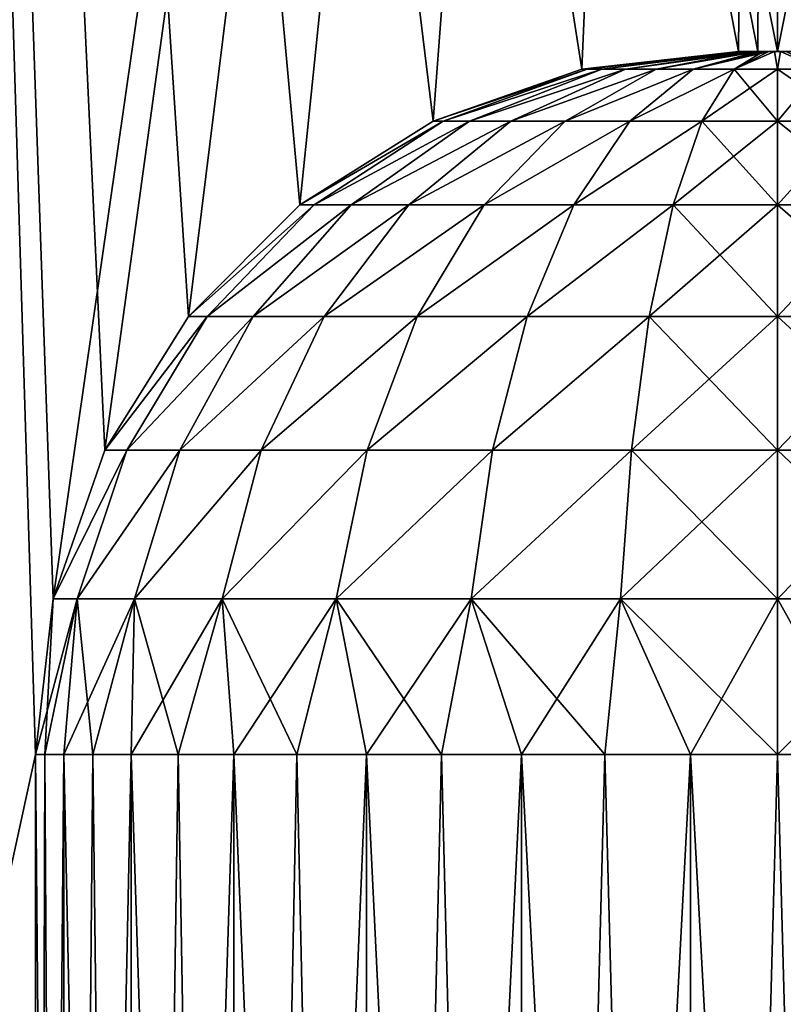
# Model space of a CAD drawing. Header units: millimetres. Extents: x -35 to 35, y -10 to 62.5.
# Tile 20 of 68: x -1.9 to 0, y -2.4 to 0.1. Entities that reach past the tile are written whole.
import ezdxf

# ---------------------------------------------------------------- set-up
doc = ezdxf.new("R2010")
doc.units = ezdxf.units.MM
doc.header["$LTSCALE"] = 65.185185
for name, color, linetype in [('1', 7, 'CONTINUOUS'), ('12', 7, 'CONTINUOUS'), ('18', 7, 'CONTINUOUS'), ('2', 7, 'CONTINUOUS'), ('27', 7, 'CONTINUOUS'), ('30', 7, 'CONTINUOUS')]:
    doc.layers.add(name, color=color, linetype=linetype)

msp = doc.modelspace()

# ---------------------------------------------------------------- linework, layer by layer
at = {"layer": '1', "color": 7, "linetype": 'CONTINUOUS'}
for points in [[(-1.8981, -1.8, -20.914), (-3.6802, -10, -20.675), (-2.3053, 11.5, -20.8731), (-1.8981, -1.8, -20.914)], [(-1.8981, -10, 20.914), (-2.3053, 11.5, 20.8731), (-3.6801, -10, 20.675), (-1.8981, -10, 20.914)], [(0, 11.5, -21), (-1.8535, -1.4014, -20.918), (-2.3053, 11.5, -20.8731), (0, 11.5, -21)], [(-1.8535, -1.4014, -20.918), (-1.8981, -1.8, -20.914), (-2.3053, 11.5, -20.8731), (-1.8535, -1.4014, -20.918)], [(0, 11.5, 21), (-2.3053, 11.5, 20.8731), (0, 0, 21), (0, 11.5, 21)], [(0, 0, 21), (-2.3053, 11.5, 20.8731), (-0.05, 0, 20.9999), (0, 0, 21)], [(-0.05, 0, 20.9999), (-2.3053, 11.5, 20.8731), (-0.1, 0, 20.9998), (-0.05, 0, 20.9999)], [(-0.1, 0, 20.9998), (-2.3053, 11.5, 20.8731), (-0.5005, -0.0451, 20.994), (-0.1, 0, 20.9998)], [(-0.5005, -0.0451, 20.994), (-2.3053, 11.5, 20.8731), (-0.8812, -0.1784, 20.9815), (-0.5005, -0.0451, 20.994)], [(-0.8812, -0.1784, 20.9815), (-2.3053, 11.5, 20.8731), (-1.2224, -0.3932, 20.9644), (-0.8812, -0.1784, 20.9815)], [(-1.2224, -0.3932, 20.9644), (-2.3053, 11.5, 20.8731), (-1.5071, -0.6787, 20.9459), (-1.2224, -0.3932, 20.9644)], [(-1.5071, -0.6787, 20.9459), (-2.3053, 11.5, 20.8731), (-1.721, -1.0204, 20.9294), (-1.5071, -0.6787, 20.9459)], [(-1.721, -1.0204, 20.9294), (-2.3053, 11.5, 20.8731), (-1.8535, -1.4014, 20.918), (-1.721, -1.0204, 20.9294)], [(-1.8535, -1.4014, 20.918), (-2.3053, 11.5, 20.8731), (-1.8981, -1.8, 20.914), (-1.8535, -1.4014, 20.918)], [(-1.8981, -1.8, 20.914), (-2.3053, 11.5, 20.8731), (-1.8981, -10, 20.914), (-1.8981, -1.8, 20.914)], [(-1.721, -1.0204, -20.9294), (-1.8535, -1.4014, -20.918), (0, 11.5, -21), (-1.721, -1.0204, -20.9294)], [(-1.5071, -0.6787, -20.9459), (-1.721, -1.0204, -20.9294), (0, 11.5, -21), (-1.5071, -0.6787, -20.9459)], [(-1.2224, -0.3932, -20.9644), (-1.5071, -0.6787, -20.9459), (0, 11.5, -21), (-1.2224, -0.3932, -20.9644)], [(-0.8812, -0.1784, -20.9815), (-1.2224, -0.3932, -20.9644), (0, 11.5, -21), (-0.8812, -0.1784, -20.9815)], [(-0.5005, -0.0451, -20.994), (-0.8812, -0.1784, -20.9815), (0, 11.5, -21), (-0.5005, -0.0451, -20.994)], [(-0.1, 0, -20.9998), (-0.5005, -0.0451, -20.994), (0, 11.5, -21), (-0.1, 0, -20.9998)], [(-0.05, 0, -20.9999), (-0.1, 0, -20.9998), (0, 11.5, -21), (-0.05, 0, -20.9999)], [(0, 0, -21), (-0.05, 0, -20.9999), (0, 11.5, -21), (0, 0, -21)], [(-1.8981, -10, -20.914), (-3.6802, -10, -20.675), (-1.8981, -1.8, -20.914), (-1.8981, -10, -20.914)]]:
    msp.add_3dface(points, dxfattribs=at)
at = {"layer": '12', "color": 7, "linetype": 'CONTINUOUS'}
for points in [[(-1.826, -1.8, -20.475), (-1.8981, -10, -20.914), (-1.8749, -1.8, -20.6924), (-1.826, -1.8, -20.475)], [(-1.826, -10, -20.475), (-1.8981, -10, -20.914), (-1.826, -1.8, -20.475), (-1.826, -10, -20.475)], [(-1.8981, -10, -20.914), (-1.8981, -1.8, -20.914), (-1.8749, -1.8, -20.6924), (-1.8981, -10, -20.914)], [(-1.6539, -10, -20.0647), (-1.826, -10, -20.475), (-1.6539, -1.8, -20.0648), (-1.6539, -10, -20.0647)], [(-1.6539, -1.8, -20.0648), (-1.826, -10, -20.475), (-1.752, -1.8, -20.2648), (-1.6539, -1.8, -20.0648)], [(-1.752, -1.8, -20.2648), (-1.826, -10, -20.475), (-1.826, -1.8, -20.475), (-1.752, -1.8, -20.2648)], [(-1.3911, -10, -19.7058), (-1.6539, -10, -20.0647), (-1.3911, -1.8, -19.7058), (-1.3911, -10, -19.7058)], [(-1.3911, -1.8, -19.7058), (-1.6539, -10, -20.0647), (-1.533, -1.8, -19.8776), (-1.3911, -1.8, -19.7058)], [(-1.533, -1.8, -19.8776), (-1.6539, -10, -20.0647), (-1.6539, -1.8, -20.0648), (-1.533, -1.8, -19.8776)], [(-1.0519, -10, -19.4178), (-1.3911, -10, -19.7058), (-1.0519, -1.8, -19.4178), (-1.0519, -10, -19.4178)], [(-1.0519, -1.8, -19.4178), (-1.3911, -10, -19.7058), (-1.23, -1.8, -19.5518), (-1.0519, -1.8, -19.4178)], [(-1.23, -1.8, -19.5518), (-1.3911, -10, -19.7058), (-1.3911, -1.8, -19.7058), (-1.23, -1.8, -19.5518)], [(-0.6552, -1.8, -19.2165), (-1.0519, -10, -19.4178), (-0.8595, -1.8, -19.3055), (-0.6552, -1.8, -19.2165)], [(-0.8595, -1.8, -19.3055), (-1.0519, -10, -19.4178), (-1.0519, -1.8, -19.4178), (-0.8595, -1.8, -19.3055)], [(-0.6552, -10, -19.2165), (-1.0519, -10, -19.4178), (-0.6552, -1.8, -19.2165), (-0.6552, -10, -19.2165)], [(-0.2224, -10, -19.1131), (-0.6552, -10, -19.2165), (-0.2225, -1.8, -19.1131), (-0.2224, -10, -19.1131)], [(-0.2225, -1.8, -19.1131), (-0.6552, -10, -19.2165), (-0.4418, -1.8, -19.1521), (-0.2225, -1.8, -19.1131)], [(-0.4418, -1.8, -19.1521), (-0.6552, -10, -19.2165), (-0.6552, -1.8, -19.2165), (-0.4418, -1.8, -19.1521)], [(0, -1.8, -19.1), (-0.2224, -10, -19.1131), (-0.2225, -1.8, -19.1131), (0, -1.8, -19.1)], [(0.2224, -10, -19.1131), (-0.2224, -10, -19.1131), (0.2225, -1.8, -19.1131), (0.2224, -10, -19.1131)], [(0.2225, -1.8, -19.1131), (-0.2224, -10, -19.1131), (0, -1.8, -19.1), (0.2225, -1.8, -19.1131)]]:
    msp.add_3dface(points, dxfattribs=at)
at = {"layer": '18', "color": 7, "linetype": 'CONTINUOUS'}
for points in [[(-1.8981, -1.8, 20.914), (-1.8981, -10, 20.914), (-1.826, -10, 20.475), (-1.8981, -1.8, 20.914)], [(-1.8981, -1.8, 20.914), (-1.826, -10, 20.475), (-1.8749, -1.8, 20.6924), (-1.8981, -1.8, 20.914)], [(-1.8749, -1.8, 20.6924), (-1.826, -10, 20.475), (-1.826, -1.8, 20.475), (-1.8749, -1.8, 20.6924)], [(-1.826, -10, 20.475), (-1.6539, -10, 20.0647), (-1.826, -1.8, 20.475), (-1.826, -10, 20.475)], [(-1.826, -1.8, 20.475), (-1.6539, -10, 20.0647), (-1.752, -1.8, 20.2648), (-1.826, -1.8, 20.475)], [(-1.752, -1.8, 20.2648), (-1.6539, -10, 20.0647), (-1.6539, -1.8, 20.0648), (-1.752, -1.8, 20.2648)], [(-1.6539, -10, 20.0647), (-1.3911, -10, 19.7058), (-1.6539, -1.8, 20.0648), (-1.6539, -10, 20.0647)], [(-1.6539, -1.8, 20.0648), (-1.3911, -10, 19.7058), (-1.533, -1.8, 19.8776), (-1.6539, -1.8, 20.0648)], [(-1.533, -1.8, 19.8776), (-1.3911, -10, 19.7058), (-1.3911, -1.8, 19.7058), (-1.533, -1.8, 19.8776)], [(-1.3911, -1.8, 19.7058), (-1.0519, -10, 19.4178), (-1.23, -1.8, 19.5518), (-1.3911, -1.8, 19.7058)], [(-1.3911, -10, 19.7058), (-1.0519, -10, 19.4178), (-1.3911, -1.8, 19.7058), (-1.3911, -10, 19.7058)], [(-1.23, -1.8, 19.5518), (-1.0519, -10, 19.4178), (-1.0519, -1.8, 19.4178), (-1.23, -1.8, 19.5518)], [(-1.0519, -1.8, 19.4178), (-0.6552, -10, 19.2165), (-0.8595, -1.8, 19.3055), (-1.0519, -1.8, 19.4178)], [(-1.0519, -10, 19.4178), (-0.6552, -10, 19.2165), (-1.0519, -1.8, 19.4178), (-1.0519, -10, 19.4178)], [(-0.8595, -1.8, 19.3055), (-0.6552, -10, 19.2165), (-0.6552, -1.8, 19.2165), (-0.8595, -1.8, 19.3055)], [(-0.6552, -1.8, 19.2165), (-0.2224, -10, 19.1131), (-0.4418, -1.8, 19.1521), (-0.6552, -1.8, 19.2165)], [(-0.6552, -10, 19.2165), (-0.2224, -10, 19.1131), (-0.6552, -1.8, 19.2165), (-0.6552, -10, 19.2165)], [(-0.4418, -1.8, 19.1521), (-0.2224, -10, 19.1131), (-0.2225, -1.8, 19.1131), (-0.4418, -1.8, 19.1521)], [(-0.2225, -1.8, 19.1131), (0.2224, -10, 19.1131), (0, -1.8, 19.1), (-0.2225, -1.8, 19.1131)], [(-0.2224, -10, 19.1131), (0.2224, -10, 19.1131), (-0.2225, -1.8, 19.1131), (-0.2224, -10, 19.1131)], [(0, -1.8, 19.1), (0.2224, -10, 19.1131), (0.2225, -1.8, 19.1131), (0, -1.8, 19.1)]]:
    msp.add_3dface(points, dxfattribs=at)
at = {"layer": '2', "color": 7, "linetype": 'CONTINUOUS'}
for points in [[(0, 11.5, 21), (1.8535, -1.4014, 20.918), (2.3053, 11.5, 20.8731), (0, 11.5, 21)], [(1.8535, -1.4014, 20.918), (0, 11.5, 21), (1.721, -1.0204, 20.9294), (1.8535, -1.4014, 20.918)], [(0, 11.5, 21), (0, 0, 21), (0.05, 0, 20.9999), (0, 11.5, 21)], [(1.721, -1.0204, 20.9294), (0, 11.5, 21), (1.5071, -0.6787, 20.9459), (1.721, -1.0204, 20.9294)], [(0, 0, -21), (2.3053, 11.5, -20.8731), (0.05, 0, -20.9999), (0, 0, -21)], [(0, 0, -21), (0, 11.5, -21), (2.3053, 11.5, -20.8731), (0, 0, -21)], [(1.5071, -0.6787, 20.9459), (0, 11.5, 21), (1.2224, -0.3932, 20.9644), (1.5071, -0.6787, 20.9459)], [(1.2224, -0.3932, 20.9644), (0, 11.5, 21), (0.8812, -0.1784, 20.9815), (1.2224, -0.3932, 20.9644)], [(0.8812, -0.1784, 20.9815), (0, 11.5, 21), (0.5005, -0.0451, 20.994), (0.8812, -0.1784, 20.9815)], [(0.5005, -0.0451, 20.994), (0, 11.5, 21), (0.1, 0, 20.9998), (0.5005, -0.0451, 20.994)], [(0.1, 0, 20.9998), (0, 11.5, 21), (0.05, 0, 20.9999), (0.1, 0, 20.9998)]]:
    msp.add_3dface(points, dxfattribs=at)
at = {"layer": '27', "color": 7, "linetype": 'CONTINUOUS'}
for points in [[(-0.5005, -0.0451, -20.994), (-0.1, 0, -20.9998), (-0.0974, 0, -20.9776), (-0.5005, -0.0451, -20.994)], [(-0.5005, -0.0451, -20.994), (-0.0974, 0, -20.9776), (-0.4868, -0.0451, -20.8836), (-0.5005, -0.0451, -20.994)], [(-0.0974, 0, -20.9776), (-0.09, 0, -20.9565), (-0.4868, -0.0451, -20.8836), (-0.0974, 0, -20.9776)], [(-0.4868, -0.0451, -20.8836), (-0.09, 0, -20.9565), (-0.4491, -0.0451, -20.779), (-0.4868, -0.0451, -20.8836)], [(-0.09, 0, -20.9565), (-0.0825, 0, -20.9436), (-0.4491, -0.0451, -20.779), (-0.09, 0, -20.9565)], [(-0.4491, -0.0451, -20.779), (-0.0825, 0, -20.9436), (-0.3892, -0.0451, -20.6853), (-0.4491, -0.0451, -20.779)], [(-0.0825, 0, -20.9436), (-0.0732, 0, -20.9319), (-0.3892, -0.0451, -20.6853), (-0.0825, 0, -20.9436)], [(-0.3892, -0.0451, -20.6853), (-0.0623, 0, -20.9218), (-0.3101, -0.0451, -20.6071), (-0.3892, -0.0451, -20.6853)], [(-0.0732, 0, -20.9319), (-0.0623, 0, -20.9218), (-0.3892, -0.0451, -20.6853), (-0.0732, 0, -20.9319)], [(-0.0623, 0, -20.9218), (-0.0499, 0, -20.9134), (-0.3101, -0.0451, -20.6071), (-0.0623, 0, -20.9218)], [(-0.3101, -0.0451, -20.6071), (-0.0499, 0, -20.9134), (-0.2156, -0.0451, -20.5483), (-0.3101, -0.0451, -20.6071)], [(-0.0365, 0, -20.9069), (-0.0222, 0, -20.9025), (-0.2156, -0.0451, -20.5483), (-0.0365, 0, -20.9069)], [(-0.2156, -0.0451, -20.5483), (-0.0222, 0, -20.9025), (-0.1105, -0.0451, -20.5118), (-0.2156, -0.0451, -20.5483)], [(-0.0499, 0, -20.9134), (-0.0365, 0, -20.9069), (-0.2156, -0.0451, -20.5483), (-0.0499, 0, -20.9134)], [(-0.0222, 0, -20.9025), (-0.0075, 0, -20.9003), (-0.1105, -0.0451, -20.5118), (-0.0222, 0, -20.9025)], [(-0.1105, -0.0451, -20.5118), (-0.0075, 0, -20.9003), (0, -0.0451, -20.4995), (-0.1105, -0.0451, -20.5118)], [(-0.0075, 0, -20.9003), (0.0075, 0, -20.9003), (0, -0.0451, -20.4995), (-0.0075, 0, -20.9003)], [(0, -0.0451, -20.4995), (0.0075, 0, -20.9003), (0.1105, -0.0451, -20.5118), (0, -0.0451, -20.4995)], [(0.0075, 0, -20.9003), (0.0222, 0, -20.9025), (0.1105, -0.0451, -20.5118), (0.0075, 0, -20.9003)], [(-0.8812, -0.1784, -20.9815), (-0.5005, -0.0451, -20.994), (-0.4868, -0.0451, -20.8836), (-0.8812, -0.1784, -20.9815)], [(-0.8812, -0.1784, -20.9815), (-0.4868, -0.0451, -20.8836), (-0.8556, -0.1784, -20.7885), (-0.8812, -0.1784, -20.9815)], [(-0.4868, -0.0451, -20.8836), (-0.4491, -0.0451, -20.779), (-0.8556, -0.1784, -20.7885), (-0.4868, -0.0451, -20.8836)], [(-0.8556, -0.1784, -20.7885), (-0.4491, -0.0451, -20.779), (-0.7883, -0.1784, -20.6057), (-0.8556, -0.1784, -20.7885)], [(-0.4491, -0.0451, -20.779), (-0.3892, -0.0451, -20.6853), (-0.7883, -0.1784, -20.6057), (-0.4491, -0.0451, -20.779)], [(-0.7883, -0.1784, -20.6057), (-0.3892, -0.0451, -20.6853), (-0.6824, -0.1784, -20.4423), (-0.7883, -0.1784, -20.6057)], [(-0.3892, -0.0451, -20.6853), (-0.3101, -0.0451, -20.6071), (-0.6824, -0.1784, -20.4423), (-0.3892, -0.0451, -20.6853)], [(-0.6824, -0.1784, -20.4423), (-0.3101, -0.0451, -20.6071), (-0.5433, -0.1784, -20.306), (-0.6824, -0.1784, -20.4423)], [(-0.3101, -0.0451, -20.6071), (-0.2156, -0.0451, -20.5483), (-0.5433, -0.1784, -20.306), (-0.3101, -0.0451, -20.6071)], [(-0.5433, -0.1784, -20.306), (-0.2156, -0.0451, -20.5483), (-0.3776, -0.1784, -20.2036), (-0.5433, -0.1784, -20.306)], [(-0.2156, -0.0451, -20.5483), (-0.1105, -0.0451, -20.5118), (-0.3776, -0.1784, -20.2036), (-0.2156, -0.0451, -20.5483)], [(-0.3776, -0.1784, -20.2036), (-0.1105, -0.0451, -20.5118), (-0.1935, -0.1784, -20.1402), (-0.3776, -0.1784, -20.2036)], [(-0.1105, -0.0451, -20.5118), (0, -0.0451, -20.4995), (-0.1935, -0.1784, -20.1402), (-0.1105, -0.0451, -20.5118)], [(-0.1935, -0.1784, -20.1402), (0, -0.0451, -20.4995), (0, -0.1784, -20.1186), (-0.1935, -0.1784, -20.1402)], [(0, -0.0451, -20.4995), (0.1105, -0.0451, -20.5118), (0, -0.1784, -20.1186), (0, -0.0451, -20.4995)], [(0, -0.1784, -20.1186), (0.1105, -0.0451, -20.5118), (0.1935, -0.1784, -20.1402), (0, -0.1784, -20.1186)], [(-1.2224, -0.3932, -20.9644), (-0.8812, -0.1784, -20.9815), (-0.8556, -0.1784, -20.7885), (-1.2224, -0.3932, -20.9644)], [(-1.2224, -0.3932, -20.9644), (-0.8556, -0.1784, -20.7885), (-1.1851, -0.3932, -20.6982), (-1.2224, -0.3932, -20.9644)], [(-0.8556, -0.1784, -20.7885), (-0.7883, -0.1784, -20.6057), (-1.1851, -0.3932, -20.6982), (-0.8556, -0.1784, -20.7885)], [(-1.1851, -0.3932, -20.6982), (-0.7883, -0.1784, -20.6057), (-1.0905, -0.3932, -20.4466), (-1.1851, -0.3932, -20.6982)], [(-0.7883, -0.1784, -20.6057), (-0.6824, -0.1784, -20.4423), (-1.0905, -0.3932, -20.4466), (-0.7883, -0.1784, -20.6057)], [(-1.0905, -0.3932, -20.4466), (-0.6824, -0.1784, -20.4423), (-0.9433, -0.3932, -20.2217), (-1.0905, -0.3932, -20.4466)], [(-0.9433, -0.3932, -20.2217), (-0.5433, -0.1784, -20.306), (-0.7505, -0.3932, -20.0344), (-0.9433, -0.3932, -20.2217)], [(-0.6824, -0.1784, -20.4423), (-0.5433, -0.1784, -20.306), (-0.9433, -0.3932, -20.2217), (-0.6824, -0.1784, -20.4423)], [(-0.7505, -0.3932, -20.0344), (-0.3776, -0.1784, -20.2036), (-0.5214, -0.3932, -19.8938), (-0.7505, -0.3932, -20.0344)], [(-0.5433, -0.1784, -20.306), (-0.3776, -0.1784, -20.2036), (-0.7505, -0.3932, -20.0344), (-0.5433, -0.1784, -20.306)], [(-0.3776, -0.1784, -20.2036), (-0.1935, -0.1784, -20.1402), (-0.5214, -0.3932, -19.8938), (-0.3776, -0.1784, -20.2036)], [(-0.5214, -0.3932, -19.8938), (-0.1935, -0.1784, -20.1402), (-0.2672, -0.3932, -19.8066), (-0.5214, -0.3932, -19.8938)], [(-0.1935, -0.1784, -20.1402), (0, -0.1784, -20.1186), (-0.2672, -0.3932, -19.8066), (-0.1935, -0.1784, -20.1402)], [(-0.2672, -0.3932, -19.8066), (0, -0.1784, -20.1186), (0, -0.3932, -19.7771), (-0.2672, -0.3932, -19.8066)], [(0, -0.1784, -20.1186), (0.1935, -0.1784, -20.1402), (0, -0.3932, -19.7771), (0, -0.1784, -20.1186)], [(0, -0.3932, -19.7771), (0.1935, -0.1784, -20.1402), (0.2672, -0.3932, -19.8066), (0, -0.3932, -19.7771)], [(-1.5071, -0.6787, -20.9459), (-1.2224, -0.3932, -20.9644), (-1.1851, -0.3932, -20.6982), (-1.5071, -0.6787, -20.9459)], [(-1.5071, -0.6787, -20.9459), (-1.1851, -0.3932, -20.6982), (-1.4592, -0.6787, -20.6193), (-1.5071, -0.6787, -20.9459)], [(-1.4592, -0.6787, -20.6193), (-1.0905, -0.3932, -20.4466), (-1.3415, -0.6787, -20.311), (-1.4592, -0.6787, -20.6193)], [(-1.1851, -0.3932, -20.6982), (-1.0905, -0.3932, -20.4466), (-1.4592, -0.6787, -20.6193), (-1.1851, -0.3932, -20.6982)], [(-1.0905, -0.3932, -20.4466), (-0.9433, -0.3932, -20.2217), (-1.3415, -0.6787, -20.311), (-1.0905, -0.3932, -20.4466)], [(-1.3415, -0.6787, -20.311), (-0.9433, -0.3932, -20.2217), (-1.1595, -0.6787, -20.0358), (-1.3415, -0.6787, -20.311)], [(-0.9433, -0.3932, -20.2217), (-0.7505, -0.3932, -20.0344), (-1.1595, -0.6787, -20.0358), (-0.9433, -0.3932, -20.2217)], [(-1.1595, -0.6787, -20.0358), (-0.7505, -0.3932, -20.0344), (-0.922, -0.6787, -19.8066), (-1.1595, -0.6787, -20.0358)], [(-0.7505, -0.3932, -20.0344), (-0.5214, -0.3932, -19.8938), (-0.922, -0.6787, -19.8066), (-0.7505, -0.3932, -20.0344)], [(-0.922, -0.6787, -19.8066), (-0.5214, -0.3932, -19.8938), (-0.6403, -0.6787, -19.6347), (-0.922, -0.6787, -19.8066)], [(-0.5214, -0.3932, -19.8938), (-0.2672, -0.3932, -19.8066), (-0.6403, -0.6787, -19.6347), (-0.5214, -0.3932, -19.8938)], [(-0.6403, -0.6787, -19.6347), (-0.2672, -0.3932, -19.8066), (-0.328, -0.6787, -19.5281), (-0.6403, -0.6787, -19.6347)], [(-0.2672, -0.3932, -19.8066), (0, -0.3932, -19.7771), (-0.328, -0.6787, -19.5281), (-0.2672, -0.3932, -19.8066)], [(-0.328, -0.6787, -19.5281), (0, -0.3932, -19.7771), (0, -0.6787, -19.4919), (-0.328, -0.6787, -19.5281)], [(0, -0.3932, -19.7771), (0.2672, -0.3932, -19.8066), (0, -0.6787, -19.4919), (0, -0.3932, -19.7771)], [(0, -0.6787, -19.4919), (0.2672, -0.3932, -19.8066), (0.328, -0.6787, -19.5281), (0, -0.6787, -19.4919)], [(-1.721, -1.0204, -20.9294), (-1.5071, -0.6787, -20.9459), (-1.4592, -0.6787, -20.6193), (-1.721, -1.0204, -20.9294)], [(-1.721, -1.0204, -20.9294), (-1.4592, -0.6787, -20.6193), (-1.6647, -1.0205, -20.5579), (-1.721, -1.0204, -20.9294)], [(-1.4592, -0.6787, -20.6193), (-1.3415, -0.6787, -20.311), (-1.6647, -1.0205, -20.5579), (-1.4592, -0.6787, -20.6193)], [(-1.6647, -1.0205, -20.5579), (-1.3415, -0.6787, -20.311), (-1.5293, -1.0205, -20.2075), (-1.6647, -1.0205, -20.5579)], [(-1.3415, -0.6787, -20.311), (-1.1595, -0.6787, -20.0358), (-1.5293, -1.0205, -20.2075), (-1.3415, -0.6787, -20.311)], [(-1.5293, -1.0205, -20.2075), (-1.1595, -0.6787, -20.0358), (-1.3211, -1.0205, -19.8948), (-1.5293, -1.0205, -20.2075)], [(-1.1595, -0.6787, -20.0358), (-0.922, -0.6787, -19.8066), (-1.3211, -1.0205, -19.8948), (-1.1595, -0.6787, -20.0358)], [(-1.3211, -1.0205, -19.8948), (-0.922, -0.6787, -19.8066), (-1.0501, -1.0205, -19.6347), (-1.3211, -1.0205, -19.8948)], [(-0.922, -0.6787, -19.8066), (-0.6403, -0.6787, -19.6347), (-1.0501, -1.0205, -19.6347), (-0.922, -0.6787, -19.8066)], [(-1.0501, -1.0205, -19.6347), (-0.6403, -0.6787, -19.6347), (-0.7291, -1.0205, -19.4395), (-1.0501, -1.0205, -19.6347)], [(-0.6403, -0.6787, -19.6347), (-0.328, -0.6787, -19.5281), (-0.7291, -1.0205, -19.4395), (-0.6403, -0.6787, -19.6347)], [(-0.7291, -1.0205, -19.4395), (-0.328, -0.6787, -19.5281), (-0.3734, -1.0205, -19.3185), (-0.7291, -1.0205, -19.4395)], [(-0.328, -0.6787, -19.5281), (0, -0.6787, -19.4919), (-0.3734, -1.0205, -19.3185), (-0.328, -0.6787, -19.5281)], [(-0.3734, -1.0205, -19.3185), (0, -0.6787, -19.4919), (0, -1.0205, -19.2776), (-0.3734, -1.0205, -19.3185)], [(0, -0.6787, -19.4919), (0.328, -0.6787, -19.5281), (0, -1.0205, -19.2776), (0, -0.6787, -19.4919)], [(0, -1.0205, -19.2776), (0.328, -0.6787, -19.5281), (0.3734, -1.0205, -19.3185), (0, -1.0205, -19.2776)], [(-1.8535, -1.4014, -20.918), (-1.721, -1.0204, -20.9294), (-1.6647, -1.0205, -20.5579), (-1.8535, -1.4014, -20.918)], [(-1.8535, -1.4014, -20.918), (-1.6647, -1.0205, -20.5579), (-1.7919, -1.4014, -20.519), (-1.8535, -1.4014, -20.918)], [(-1.6647, -1.0205, -20.5579), (-1.5293, -1.0205, -20.2075), (-1.7919, -1.4014, -20.519), (-1.6647, -1.0205, -20.5579)], [(-1.7919, -1.4014, -20.519), (-1.5293, -1.0205, -20.2075), (-1.6454, -1.4014, -20.1427), (-1.7919, -1.4014, -20.519)], [(-1.5293, -1.0205, -20.2075), (-1.3211, -1.0205, -19.8948), (-1.6454, -1.4014, -20.1427), (-1.5293, -1.0205, -20.2075)], [(-1.6454, -1.4014, -20.1427), (-1.3211, -1.0205, -19.8948), (-1.4209, -1.4014, -19.807), (-1.6454, -1.4014, -20.1427)], [(-1.4209, -1.4014, -19.807), (-1.0501, -1.0205, -19.6347), (-1.1291, -1.4014, -19.5278), (-1.4209, -1.4014, -19.807)], [(-1.3211, -1.0205, -19.8948), (-1.0501, -1.0205, -19.6347), (-1.4209, -1.4014, -19.807), (-1.3211, -1.0205, -19.8948)], [(-1.1291, -1.4014, -19.5278), (-0.7291, -1.0205, -19.4395), (-0.7838, -1.4014, -19.3184), (-1.1291, -1.4014, -19.5278)], [(-1.0501, -1.0205, -19.6347), (-0.7291, -1.0205, -19.4395), (-1.1291, -1.4014, -19.5278), (-1.0501, -1.0205, -19.6347)], [(-0.7291, -1.0205, -19.4395), (-0.3734, -1.0205, -19.3185), (-0.7838, -1.4014, -19.3184), (-0.7291, -1.0205, -19.4395)], [(-0.7838, -1.4014, -19.3184), (-0.3734, -1.0205, -19.3185), (-0.4014, -1.4014, -19.1886), (-0.7838, -1.4014, -19.3184)], [(-0.3734, -1.0205, -19.3185), (0, -1.0205, -19.2776), (-0.4014, -1.4014, -19.1886), (-0.3734, -1.0205, -19.3185)], [(-0.4014, -1.4014, -19.1886), (0, -1.0205, -19.2776), (0, -1.4014, -19.1447), (-0.4014, -1.4014, -19.1886)], [(0, -1.0205, -19.2776), (0.3734, -1.0205, -19.3185), (0, -1.4014, -19.1447), (0, -1.0205, -19.2776)], [(0, -1.4014, -19.1447), (0.3734, -1.0205, -19.3185), (0.4014, -1.4014, -19.1886), (0, -1.4014, -19.1447)], [(-1.8981, -1.8, -20.914), (-1.8535, -1.4014, -20.918), (-1.7919, -1.4014, -20.519), (-1.8981, -1.8, -20.914)], [(-1.8749, -1.8, -20.6924), (-1.8981, -1.8, -20.914), (-1.7919, -1.4014, -20.519), (-1.8749, -1.8, -20.6924)], [(-1.826, -1.8, -20.475), (-1.8749, -1.8, -20.6924), (-1.7919, -1.4014, -20.519), (-1.826, -1.8, -20.475)], [(-1.752, -1.8, -20.2648), (-1.826, -1.8, -20.475), (-1.6454, -1.4014, -20.1427), (-1.752, -1.8, -20.2648)], [(-1.826, -1.8, -20.475), (-1.7919, -1.4014, -20.519), (-1.6454, -1.4014, -20.1427), (-1.826, -1.8, -20.475)], [(-1.6539, -1.8, -20.0648), (-1.752, -1.8, -20.2648), (-1.6454, -1.4014, -20.1427), (-1.6539, -1.8, -20.0648)], [(-1.533, -1.8, -19.8776), (-1.6539, -1.8, -20.0648), (-1.4209, -1.4014, -19.807), (-1.533, -1.8, -19.8776)], [(-1.6539, -1.8, -20.0648), (-1.6454, -1.4014, -20.1427), (-1.4209, -1.4014, -19.807), (-1.6539, -1.8, -20.0648)], [(-1.3911, -1.8, -19.7058), (-1.533, -1.8, -19.8776), (-1.4209, -1.4014, -19.807), (-1.3911, -1.8, -19.7058)], [(-1.3911, -1.8, -19.7058), (-1.4209, -1.4014, -19.807), (-1.1291, -1.4014, -19.5278), (-1.3911, -1.8, -19.7058)], [(-1.23, -1.8, -19.5518), (-1.3911, -1.8, -19.7058), (-1.1291, -1.4014, -19.5278), (-1.23, -1.8, -19.5518)], [(-1.0519, -1.8, -19.4178), (-1.23, -1.8, -19.5518), (-1.1291, -1.4014, -19.5278), (-1.0519, -1.8, -19.4178)], [(-1.0519, -1.8, -19.4178), (-1.1291, -1.4014, -19.5278), (-0.7838, -1.4014, -19.3184), (-1.0519, -1.8, -19.4178)], [(-0.8595, -1.8, -19.3055), (-1.0519, -1.8, -19.4178), (-0.7838, -1.4014, -19.3184), (-0.8595, -1.8, -19.3055)], [(-0.6552, -1.8, -19.2165), (-0.8595, -1.8, -19.3055), (-0.7838, -1.4014, -19.3184), (-0.6552, -1.8, -19.2165)], [(-0.6552, -1.8, -19.2165), (-0.7838, -1.4014, -19.3184), (-0.4014, -1.4014, -19.1886), (-0.6552, -1.8, -19.2165)], [(-0.4418, -1.8, -19.1521), (-0.6552, -1.8, -19.2165), (-0.4014, -1.4014, -19.1886), (-0.4418, -1.8, -19.1521)], [(-0.2225, -1.8, -19.1131), (-0.4418, -1.8, -19.1521), (-0.4014, -1.4014, -19.1886), (-0.2225, -1.8, -19.1131)], [(-0.2225, -1.8, -19.1131), (-0.4014, -1.4014, -19.1886), (0, -1.4014, -19.1447), (-0.2225, -1.8, -19.1131)], [(0, -1.8, -19.1), (-0.2225, -1.8, -19.1131), (0, -1.4014, -19.1447), (0, -1.8, -19.1)], [(0, -1.8, -19.1), (0, -1.4014, -19.1447), (0.4014, -1.4014, -19.1886), (0, -1.8, -19.1)], [(0.2225, -1.8, -19.1131), (0, -1.8, -19.1), (0.4014, -1.4014, -19.1886), (0.2225, -1.8, -19.1131)]]:
    msp.add_3dface(points, dxfattribs=at)
at = {"layer": '30', "color": 7, "linetype": 'CONTINUOUS'}
for points in [[(-0.0974, 0, 20.9776), (-0.5005, -0.0451, 20.994), (-0.4868, -0.0451, 20.8836), (-0.0974, 0, 20.9776)], [(-0.1, 0, 20.9998), (-0.5005, -0.0451, 20.994), (-0.0974, 0, 20.9776), (-0.1, 0, 20.9998)], [(-0.4491, -0.0451, 20.779), (-0.09, 0, 20.9565), (-0.4868, -0.0451, 20.8836), (-0.4491, -0.0451, 20.779)], [(-0.09, 0, 20.9565), (-0.0974, 0, 20.9776), (-0.4868, -0.0451, 20.8836), (-0.09, 0, 20.9565)], [(-0.3892, -0.0451, 20.6853), (-0.0825, 0, 20.9436), (-0.4491, -0.0451, 20.779), (-0.3892, -0.0451, 20.6853)], [(-0.0825, 0, 20.9436), (-0.09, 0, 20.9565), (-0.4491, -0.0451, 20.779), (-0.0825, 0, 20.9436)], [(-0.3101, -0.0451, 20.6071), (-0.0732, 0, 20.9319), (-0.3892, -0.0451, 20.6853), (-0.3101, -0.0451, 20.6071)], [(-0.0732, 0, 20.9319), (-0.0825, 0, 20.9436), (-0.3892, -0.0451, 20.6853), (-0.0732, 0, 20.9319)], [(-0.0623, 0, 20.9218), (-0.0732, 0, 20.9319), (-0.3101, -0.0451, 20.6071), (-0.0623, 0, 20.9218)], [(-0.0499, 0, 20.9134), (-0.0623, 0, 20.9218), (-0.3101, -0.0451, 20.6071), (-0.0499, 0, 20.9134)], [(-0.2156, -0.0451, 20.5483), (-0.0499, 0, 20.9134), (-0.3101, -0.0451, 20.6071), (-0.2156, -0.0451, 20.5483)], [(-0.1105, -0.0451, 20.5118), (-0.0365, 0, 20.9069), (-0.2156, -0.0451, 20.5483), (-0.1105, -0.0451, 20.5118)], [(-0.0365, 0, 20.9069), (-0.0499, 0, 20.9134), (-0.2156, -0.0451, 20.5483), (-0.0365, 0, 20.9069)], [(0, -0.0451, 20.4995), (-0.0075, 0, 20.9003), (-0.1105, -0.0451, 20.5118), (0, -0.0451, 20.4995)], [(-0.0075, 0, 20.9003), (-0.0222, 0, 20.9025), (-0.1105, -0.0451, 20.5118), (-0.0075, 0, 20.9003)], [(-0.0222, 0, 20.9025), (-0.0365, 0, 20.9069), (-0.1105, -0.0451, 20.5118), (-0.0222, 0, 20.9025)], [(0.0075, 0, 20.9003), (-0.0075, 0, 20.9003), (0, -0.0451, 20.4995), (0.0075, 0, 20.9003)], [(0.1105, -0.0451, 20.5118), (0.0075, 0, 20.9003), (0, -0.0451, 20.4995), (0.1105, -0.0451, 20.5118)], [(0.0222, 0, 20.9025), (0.0075, 0, 20.9003), (0.1105, -0.0451, 20.5118), (0.0222, 0, 20.9025)], [(-0.5005, -0.0451, 20.994), (-0.8812, -0.1784, 20.9815), (-0.4868, -0.0451, 20.8836), (-0.5005, -0.0451, 20.994)], [(-0.4868, -0.0451, 20.8836), (-0.8812, -0.1784, 20.9815), (-0.8556, -0.1784, 20.7885), (-0.4868, -0.0451, 20.8836)], [(-0.7883, -0.1784, 20.6057), (-0.4491, -0.0451, 20.779), (-0.8556, -0.1784, 20.7885), (-0.7883, -0.1784, 20.6057)], [(-0.4491, -0.0451, 20.779), (-0.4868, -0.0451, 20.8836), (-0.8556, -0.1784, 20.7885), (-0.4491, -0.0451, 20.779)], [(-0.6824, -0.1784, 20.4423), (-0.3892, -0.0451, 20.6853), (-0.7883, -0.1784, 20.6057), (-0.6824, -0.1784, 20.4423)], [(-0.3892, -0.0451, 20.6853), (-0.4491, -0.0451, 20.779), (-0.7883, -0.1784, 20.6057), (-0.3892, -0.0451, 20.6853)], [(-0.5433, -0.1784, 20.306), (-0.3101, -0.0451, 20.6071), (-0.6824, -0.1784, 20.4423), (-0.5433, -0.1784, 20.306)], [(-0.3101, -0.0451, 20.6071), (-0.3892, -0.0451, 20.6853), (-0.6824, -0.1784, 20.4423), (-0.3101, -0.0451, 20.6071)], [(-0.3776, -0.1784, 20.2036), (-0.2156, -0.0451, 20.5483), (-0.5433, -0.1784, 20.306), (-0.3776, -0.1784, 20.2036)], [(-0.2156, -0.0451, 20.5483), (-0.3101, -0.0451, 20.6071), (-0.5433, -0.1784, 20.306), (-0.2156, -0.0451, 20.5483)], [(-0.1105, -0.0451, 20.5118), (-0.2156, -0.0451, 20.5483), (-0.3776, -0.1784, 20.2036), (-0.1105, -0.0451, 20.5118)], [(-0.1935, -0.1784, 20.1402), (-0.1105, -0.0451, 20.5118), (-0.3776, -0.1784, 20.2036), (-0.1935, -0.1784, 20.1402)], [(0, -0.1784, 20.1186), (-0.1105, -0.0451, 20.5118), (-0.1935, -0.1784, 20.1402), (0, -0.1784, 20.1186)], [(0, -0.0451, 20.4995), (-0.1105, -0.0451, 20.5118), (0, -0.1784, 20.1186), (0, -0.0451, 20.4995)], [(0.1935, -0.1784, 20.1402), (0, -0.0451, 20.4995), (0, -0.1784, 20.1186), (0.1935, -0.1784, 20.1402)], [(0.1105, -0.0451, 20.5118), (0, -0.0451, 20.4995), (0.1935, -0.1784, 20.1402), (0.1105, -0.0451, 20.5118)], [(-0.8812, -0.1784, 20.9815), (-1.2224, -0.3932, 20.9644), (-0.8556, -0.1784, 20.7885), (-0.8812, -0.1784, 20.9815)], [(-0.8556, -0.1784, 20.7885), (-1.2224, -0.3932, 20.9644), (-1.1851, -0.3932, 20.6982), (-0.8556, -0.1784, 20.7885)], [(-0.7883, -0.1784, 20.6057), (-0.8556, -0.1784, 20.7885), (-1.1851, -0.3932, 20.6982), (-0.7883, -0.1784, 20.6057)], [(-1.0905, -0.3932, 20.4466), (-0.7883, -0.1784, 20.6057), (-1.1851, -0.3932, 20.6982), (-1.0905, -0.3932, 20.4466)], [(-0.6824, -0.1784, 20.4423), (-0.7883, -0.1784, 20.6057), (-1.0905, -0.3932, 20.4466), (-0.6824, -0.1784, 20.4423)], [(-0.9433, -0.3932, 20.2217), (-0.6824, -0.1784, 20.4423), (-1.0905, -0.3932, 20.4466), (-0.9433, -0.3932, 20.2217)], [(-0.5433, -0.1784, 20.306), (-0.6824, -0.1784, 20.4423), (-0.9433, -0.3932, 20.2217), (-0.5433, -0.1784, 20.306)], [(-0.7505, -0.3932, 20.0344), (-0.5433, -0.1784, 20.306), (-0.9433, -0.3932, 20.2217), (-0.7505, -0.3932, 20.0344)], [(-0.5214, -0.3932, 19.8938), (-0.3776, -0.1784, 20.2036), (-0.7505, -0.3932, 20.0344), (-0.5214, -0.3932, 19.8938)], [(-0.3776, -0.1784, 20.2036), (-0.5433, -0.1784, 20.306), (-0.7505, -0.3932, 20.0344), (-0.3776, -0.1784, 20.2036)], [(-0.2672, -0.3932, 19.8066), (-0.1935, -0.1784, 20.1402), (-0.5214, -0.3932, 19.8938), (-0.2672, -0.3932, 19.8066)], [(-0.1935, -0.1784, 20.1402), (-0.3776, -0.1784, 20.2036), (-0.5214, -0.3932, 19.8938), (-0.1935, -0.1784, 20.1402)], [(0, -0.3932, 19.7771), (-0.1935, -0.1784, 20.1402), (-0.2672, -0.3932, 19.8066), (0, -0.3932, 19.7771)], [(0, -0.1784, 20.1186), (-0.1935, -0.1784, 20.1402), (0, -0.3932, 19.7771), (0, -0.1784, 20.1186)], [(0.2672, -0.3932, 19.8066), (0, -0.1784, 20.1186), (0, -0.3932, 19.7771), (0.2672, -0.3932, 19.8066)], [(0.1935, -0.1784, 20.1402), (0, -0.1784, 20.1186), (0.2672, -0.3932, 19.8066), (0.1935, -0.1784, 20.1402)], [(-1.2224, -0.3932, 20.9644), (-1.5071, -0.6787, 20.9459), (-1.1851, -0.3932, 20.6982), (-1.2224, -0.3932, 20.9644)], [(-1.1851, -0.3932, 20.6982), (-1.5071, -0.6787, 20.9459), (-1.4592, -0.6787, 20.6193), (-1.1851, -0.3932, 20.6982)], [(-1.3415, -0.6787, 20.311), (-1.0905, -0.3932, 20.4466), (-1.4592, -0.6787, 20.6193), (-1.3415, -0.6787, 20.311)], [(-1.0905, -0.3932, 20.4466), (-1.1851, -0.3932, 20.6982), (-1.4592, -0.6787, 20.6193), (-1.0905, -0.3932, 20.4466)], [(-1.1595, -0.6787, 20.0358), (-0.9433, -0.3932, 20.2217), (-1.3415, -0.6787, 20.311), (-1.1595, -0.6787, 20.0358)], [(-0.9433, -0.3932, 20.2217), (-1.0905, -0.3932, 20.4466), (-1.3415, -0.6787, 20.311), (-0.9433, -0.3932, 20.2217)], [(-0.922, -0.6787, 19.8066), (-0.7505, -0.3932, 20.0344), (-1.1595, -0.6787, 20.0358), (-0.922, -0.6787, 19.8066)], [(-0.7505, -0.3932, 20.0344), (-0.9433, -0.3932, 20.2217), (-1.1595, -0.6787, 20.0358), (-0.7505, -0.3932, 20.0344)], [(-0.6403, -0.6787, 19.6347), (-0.5214, -0.3932, 19.8938), (-0.922, -0.6787, 19.8066), (-0.6403, -0.6787, 19.6347)], [(-0.5214, -0.3932, 19.8938), (-0.7505, -0.3932, 20.0344), (-0.922, -0.6787, 19.8066), (-0.5214, -0.3932, 19.8938)], [(-0.328, -0.6787, 19.5281), (-0.2672, -0.3932, 19.8066), (-0.6403, -0.6787, 19.6347), (-0.328, -0.6787, 19.5281)], [(-0.2672, -0.3932, 19.8066), (-0.5214, -0.3932, 19.8938), (-0.6403, -0.6787, 19.6347), (-0.2672, -0.3932, 19.8066)], [(0, -0.6787, 19.4919), (-0.2672, -0.3932, 19.8066), (-0.328, -0.6787, 19.5281), (0, -0.6787, 19.4919)], [(0, -0.3932, 19.7771), (-0.2672, -0.3932, 19.8066), (0, -0.6787, 19.4919), (0, -0.3932, 19.7771)], [(0.328, -0.6787, 19.5281), (0, -0.3932, 19.7771), (0, -0.6787, 19.4919), (0.328, -0.6787, 19.5281)], [(0.2672, -0.3932, 19.8066), (0, -0.3932, 19.7771), (0.328, -0.6787, 19.5281), (0.2672, -0.3932, 19.8066)], [(-1.5071, -0.6787, 20.9459), (-1.721, -1.0204, 20.9294), (-1.4592, -0.6787, 20.6193), (-1.5071, -0.6787, 20.9459)], [(-1.4592, -0.6787, 20.6193), (-1.721, -1.0204, 20.9294), (-1.6647, -1.0205, 20.5579), (-1.4592, -0.6787, 20.6193)], [(-1.3415, -0.6787, 20.311), (-1.4592, -0.6787, 20.6193), (-1.6647, -1.0205, 20.5579), (-1.3415, -0.6787, 20.311)], [(-1.5293, -1.0205, 20.2075), (-1.3415, -0.6787, 20.311), (-1.6647, -1.0205, 20.5579), (-1.5293, -1.0205, 20.2075)], [(-1.1595, -0.6787, 20.0358), (-1.3415, -0.6787, 20.311), (-1.5293, -1.0205, 20.2075), (-1.1595, -0.6787, 20.0358)], [(-1.3211, -1.0205, 19.8948), (-1.1595, -0.6787, 20.0358), (-1.5293, -1.0205, 20.2075), (-1.3211, -1.0205, 19.8948)], [(-0.922, -0.6787, 19.8066), (-1.1595, -0.6787, 20.0358), (-1.3211, -1.0205, 19.8948), (-0.922, -0.6787, 19.8066)], [(-1.0501, -1.0205, 19.6347), (-0.922, -0.6787, 19.8066), (-1.3211, -1.0205, 19.8948), (-1.0501, -1.0205, 19.6347)], [(-0.6403, -0.6787, 19.6347), (-0.922, -0.6787, 19.8066), (-1.0501, -1.0205, 19.6347), (-0.6403, -0.6787, 19.6347)], [(-0.7291, -1.0205, 19.4395), (-0.6403, -0.6787, 19.6347), (-1.0501, -1.0205, 19.6347), (-0.7291, -1.0205, 19.4395)], [(-0.328, -0.6787, 19.5281), (-0.6403, -0.6787, 19.6347), (-0.7291, -1.0205, 19.4395), (-0.328, -0.6787, 19.5281)], [(-0.3734, -1.0205, 19.3185), (-0.328, -0.6787, 19.5281), (-0.7291, -1.0205, 19.4395), (-0.3734, -1.0205, 19.3185)], [(0, -1.0205, 19.2776), (-0.328, -0.6787, 19.5281), (-0.3734, -1.0205, 19.3185), (0, -1.0205, 19.2776)], [(0, -0.6787, 19.4919), (-0.328, -0.6787, 19.5281), (0, -1.0205, 19.2776), (0, -0.6787, 19.4919)], [(0.328, -0.6787, 19.5281), (0, -0.6787, 19.4919), (0.3734, -1.0205, 19.3185), (0.328, -0.6787, 19.5281)], [(0.3734, -1.0205, 19.3185), (0, -0.6787, 19.4919), (0, -1.0205, 19.2776), (0.3734, -1.0205, 19.3185)], [(-1.721, -1.0204, 20.9294), (-1.8535, -1.4014, 20.918), (-1.6647, -1.0205, 20.5579), (-1.721, -1.0204, 20.9294)], [(-1.6647, -1.0205, 20.5579), (-1.8535, -1.4014, 20.918), (-1.7919, -1.4014, 20.519), (-1.6647, -1.0205, 20.5579)], [(-1.5293, -1.0205, 20.2075), (-1.6647, -1.0205, 20.5579), (-1.7919, -1.4014, 20.519), (-1.5293, -1.0205, 20.2075)], [(-1.6454, -1.4014, 20.1427), (-1.5293, -1.0205, 20.2075), (-1.7919, -1.4014, 20.519), (-1.6454, -1.4014, 20.1427)], [(-1.3211, -1.0205, 19.8948), (-1.5293, -1.0205, 20.2075), (-1.6454, -1.4014, 20.1427), (-1.3211, -1.0205, 19.8948)], [(-1.4209, -1.4014, 19.807), (-1.3211, -1.0205, 19.8948), (-1.6454, -1.4014, 20.1427), (-1.4209, -1.4014, 19.807)], [(-1.0501, -1.0205, 19.6347), (-1.3211, -1.0205, 19.8948), (-1.4209, -1.4014, 19.807), (-1.0501, -1.0205, 19.6347)], [(-1.1291, -1.4014, 19.5278), (-1.0501, -1.0205, 19.6347), (-1.4209, -1.4014, 19.807), (-1.1291, -1.4014, 19.5278)], [(-0.7291, -1.0205, 19.4395), (-1.0501, -1.0205, 19.6347), (-1.1291, -1.4014, 19.5278), (-0.7291, -1.0205, 19.4395)], [(-0.7838, -1.4014, 19.3184), (-0.7291, -1.0205, 19.4395), (-1.1291, -1.4014, 19.5278), (-0.7838, -1.4014, 19.3184)], [(-0.3734, -1.0205, 19.3185), (-0.7291, -1.0205, 19.4395), (-0.7838, -1.4014, 19.3184), (-0.3734, -1.0205, 19.3185)], [(-0.4014, -1.4014, 19.1886), (-0.3734, -1.0205, 19.3185), (-0.7838, -1.4014, 19.3184), (-0.4014, -1.4014, 19.1886)], [(0, -1.4014, 19.1447), (-0.3734, -1.0205, 19.3185), (-0.4014, -1.4014, 19.1886), (0, -1.4014, 19.1447)], [(0, -1.0205, 19.2776), (-0.3734, -1.0205, 19.3185), (0, -1.4014, 19.1447), (0, -1.0205, 19.2776)], [(0.4014, -1.4014, 19.1886), (0, -1.0205, 19.2776), (0, -1.4014, 19.1447), (0.4014, -1.4014, 19.1886)], [(0.3734, -1.0205, 19.3185), (0, -1.0205, 19.2776), (0.4014, -1.4014, 19.1886), (0.3734, -1.0205, 19.3185)], [(-1.8535, -1.4014, 20.918), (-1.8981, -1.8, 20.914), (-1.8749, -1.8, 20.6924), (-1.8535, -1.4014, 20.918)], [(-1.8749, -1.8, 20.6924), (-1.826, -1.8, 20.475), (-1.7919, -1.4014, 20.519), (-1.8749, -1.8, 20.6924)], [(-1.8535, -1.4014, 20.918), (-1.8749, -1.8, 20.6924), (-1.7919, -1.4014, 20.519), (-1.8535, -1.4014, 20.918)], [(-1.826, -1.8, 20.475), (-1.752, -1.8, 20.2648), (-1.7919, -1.4014, 20.519), (-1.826, -1.8, 20.475)], [(-1.752, -1.8, 20.2648), (-1.6454, -1.4014, 20.1427), (-1.7919, -1.4014, 20.519), (-1.752, -1.8, 20.2648)], [(-1.752, -1.8, 20.2648), (-1.6539, -1.8, 20.0648), (-1.6454, -1.4014, 20.1427), (-1.752, -1.8, 20.2648)], [(-1.6539, -1.8, 20.0648), (-1.533, -1.8, 19.8776), (-1.6454, -1.4014, 20.1427), (-1.6539, -1.8, 20.0648)], [(-1.533, -1.8, 19.8776), (-1.4209, -1.4014, 19.807), (-1.6454, -1.4014, 20.1427), (-1.533, -1.8, 19.8776)], [(-1.533, -1.8, 19.8776), (-1.3911, -1.8, 19.7058), (-1.4209, -1.4014, 19.807), (-1.533, -1.8, 19.8776)], [(-1.23, -1.8, 19.5518), (-1.1291, -1.4014, 19.5278), (-1.4209, -1.4014, 19.807), (-1.23, -1.8, 19.5518)], [(-1.3911, -1.8, 19.7058), (-1.23, -1.8, 19.5518), (-1.4209, -1.4014, 19.807), (-1.3911, -1.8, 19.7058)], [(-1.23, -1.8, 19.5518), (-1.0519, -1.8, 19.4178), (-1.1291, -1.4014, 19.5278), (-1.23, -1.8, 19.5518)], [(-1.0519, -1.8, 19.4178), (-0.8595, -1.8, 19.3055), (-1.1291, -1.4014, 19.5278), (-1.0519, -1.8, 19.4178)], [(-0.8595, -1.8, 19.3055), (-0.7838, -1.4014, 19.3184), (-1.1291, -1.4014, 19.5278), (-0.8595, -1.8, 19.3055)], [(-0.8595, -1.8, 19.3055), (-0.6552, -1.8, 19.2165), (-0.7838, -1.4014, 19.3184), (-0.8595, -1.8, 19.3055)], [(-0.6552, -1.8, 19.2165), (-0.4418, -1.8, 19.1521), (-0.7838, -1.4014, 19.3184), (-0.6552, -1.8, 19.2165)], [(-0.4418, -1.8, 19.1521), (-0.4014, -1.4014, 19.1886), (-0.7838, -1.4014, 19.3184), (-0.4418, -1.8, 19.1521)], [(-0.4418, -1.8, 19.1521), (-0.2225, -1.8, 19.1131), (-0.4014, -1.4014, 19.1886), (-0.4418, -1.8, 19.1521)], [(-0.2225, -1.8, 19.1131), (0, -1.8, 19.1), (-0.4014, -1.4014, 19.1886), (-0.2225, -1.8, 19.1131)], [(0, -1.8, 19.1), (0, -1.4014, 19.1447), (-0.4014, -1.4014, 19.1886), (0, -1.8, 19.1)], [(0, -1.8, 19.1), (0.2225, -1.8, 19.1131), (0, -1.4014, 19.1447), (0, -1.8, 19.1)], [(0.2225, -1.8, 19.1131), (0.4014, -1.4014, 19.1886), (0, -1.4014, 19.1447), (0.2225, -1.8, 19.1131)]]:
    msp.add_3dface(points, dxfattribs=at)

doc.saveas('drawing.dxf')
